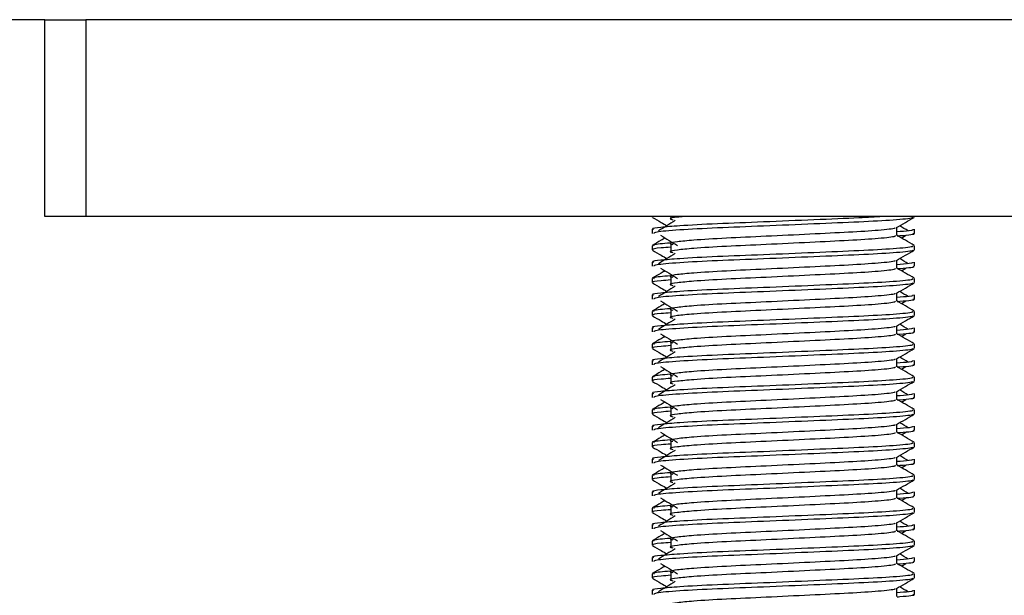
# Model space of a CAD drawing. Header units: millimetres. Extents: x 0 to 420, y 0 to 297.
# Tile 52 of 64: x 327.43 to 336.01, y 159.34 to 164.35. Entities that reach past the tile are written whole.
import ezdxf

# ---------------------------------------------------------------- set-up
doc = ezdxf.new("R2010")
doc.units = ezdxf.units.MM
doc.layers.add('QUOTE', color=174, linetype='Continuous')
doc.styles.add('SLDTEXTSTYLE3', font='TXT', dxfattribs={"width": 0.75})
doc.dimstyles.new('SLDDIMSTYLE0', dxfattribs={"dimtxt": 3, "dimasz": 3, "dimexe": 0, "dimexo": 0.0625, "dimgap": 0.75, "dimtad": 1, "dimlfac": 6.991979, "dimrnd": 1e-09, "dimzin": 12, "dimdsep": 46, "dimtxsty": 'SLDTEXTSTYLE3', "dimsah": 1, "dimcen": 0.09, "dimadec": 0, "dimazin": 3, "dimtfac": 1, "dimtdec": 3, "dimtofl": 0, "dimtmove": 0, "dimatfit": 3, "dimfxl": 0, "dimfrac": 2, "dimtolj": 1, "dimtzin": 12, "dimarcsym": 0})

# ---------------------------------------------------------------- blocks, each defined once
blk = doc.blocks.new('_D_2')
at = {"layer": 'QUOTE'}
for p, q in [((326.7882, 277.497), (361.9158, 277.497)), ((359.9158, 147.4766), (359.9158, 277.497)), ((344.6031, 147.4766), (361.9158, 147.4766))]:
    blk.add_line(p, q, dxfattribs=at)
for points in [[(359.9158, 277.497), (359.4158, 274.497), (360.4158, 274.497)], [(359.9158, 147.4766), (360.4158, 150.4766), (359.4158, 150.4766)]]:
    blk.add_solid(points, dxfattribs=at)
at = {"layer": 'QUOTE', "insert": (356.0486, 207.4993), "char_height": 3, "attachment_point": 1, "rotation": 90, "style": 'SLDTEXTSTYLE3'}
blk.add_mtext('909,1', dxfattribs=at)

msp = doc.modelspace()

# ---------------------------------------------------------------- linework, layer by layer
at = {"color": 7, "linetype": 'Continuous', "lineweight": 25}
for p, q in [((327.6486, 164.3531), (290.4631, 164.3531)), ((327.6486, 162.6368), (327.6486, 164.3531)), ((327.6486, 164.3531), (328.0061, 164.3531)), ((328.0061, 164.3531), (328.0061, 162.6368)), ((340.1629, 164.3531), (328.0061, 164.3531)), ((328.0061, 162.6368), (327.6486, 162.6368)), ((340.1629, 162.6368), (328.0061, 162.6368)), ((332.9404, 162.6368), (332.9404, 162.633)), ((333.105, 162.6368), (333.105, 162.609)), ((335.2287, 162.633), (335.2287, 162.6368)), ((332.9404, 162.5257), (332.9404, 162.49)), ((335.0739, 162.4723), (335.0739, 162.5421)), ((335.1151, 162.4499), (335.1534, 162.4734)), ((335.2287, 162.49), (335.2287, 162.5257)), ((332.9404, 162.3826), (332.9404, 162.3469)), ((333.105, 162.3944), (333.105, 162.3229)), ((335.2287, 162.3469), (335.2287, 162.3826)), ((332.9404, 162.2396), (332.9404, 162.204)), ((335.0739, 162.1863), (335.0739, 162.256)), ((335.2287, 162.204), (335.2287, 162.2396)), ((335.1151, 162.1639), (335.1534, 162.1873)), ((332.9404, 162.0966), (332.9404, 162.0609)), ((333.105, 162.1084), (333.105, 162.0369)), ((335.2287, 162.0609), (335.2287, 162.0966)), ((332.9404, 161.9536), (332.9404, 161.9179)), ((335.0739, 161.9002), (335.0739, 161.97)), ((335.2287, 161.9179), (335.2287, 161.9536)), ((335.1151, 161.8778), (335.1534, 161.9013)), ((332.9404, 161.8105), (332.9404, 161.7749)), ((333.105, 161.8224), (333.105, 161.7508)), ((335.2287, 161.7749), (335.2287, 161.8105)), ((332.9404, 161.6675), (332.9404, 161.6319)), ((335.0739, 161.6142), (335.0739, 161.6839)), ((335.1151, 161.5918), (335.1534, 161.6152)), ((335.2287, 161.6319), (335.2287, 161.6675)), ((332.9404, 161.5245), (332.9404, 161.4888)), ((333.105, 161.5363), (333.105, 161.4648)), ((335.2287, 161.4888), (335.2287, 161.5245)), ((332.9404, 161.3815), (332.9404, 161.3458)), ((335.0739, 161.3281), (335.0739, 161.3979)), ((335.2287, 161.3458), (335.2287, 161.3815)), ((335.1151, 161.3058), (335.1534, 161.3292)), ((332.9404, 161.2384), (332.9404, 161.2028)), ((333.105, 161.2503), (333.105, 161.1788)), ((335.2287, 161.2028), (335.2287, 161.2384)), ((332.9404, 161.0955), (332.9404, 161.0598)), ((335.0739, 161.0421), (335.0739, 161.1118)), ((335.2287, 161.0598), (335.2287, 161.0955)), ((335.1151, 161.0197), (335.1534, 161.0432)), ((332.9404, 160.9524), (332.9404, 160.9167)), ((333.105, 160.9642), (333.105, 160.8927)), ((335.2287, 160.9167), (335.2287, 160.9524)), ((332.9404, 160.8094), (332.9404, 160.7738)), ((335.0739, 160.7561), (335.0739, 160.8258)), ((335.1151, 160.7337), (335.1534, 160.7571)), ((335.2287, 160.7738), (335.2287, 160.8094)), ((332.9404, 160.6664), (332.9404, 160.6307)), ((333.105, 160.6782), (333.105, 160.6067)), ((335.2287, 160.6307), (335.2287, 160.6664)), ((332.9404, 160.5234), (332.9404, 160.4877)), ((335.0739, 160.47), (335.0739, 160.5398)), ((335.2287, 160.4877), (335.2287, 160.5234)), ((335.1151, 160.4476), (335.1534, 160.4711)), ((332.9404, 160.3803), (332.9404, 160.3446)), ((333.105, 160.3921), (333.105, 160.3206)), ((335.2287, 160.3446), (335.2287, 160.3803)), ((332.9404, 160.2373), (332.9404, 160.2017)), ((335.0739, 160.184), (335.0739, 160.2537)), ((335.2287, 160.2017), (335.2287, 160.2373)), ((335.1151, 160.1616), (335.1534, 160.185)), ((332.9404, 160.0943), (332.9404, 160.0586)), ((333.105, 160.1061), (333.105, 160.0346)), ((335.2287, 160.0586), (335.2287, 160.0943)), ((332.9404, 159.9513), (332.9404, 159.9156)), ((335.0739, 159.8979), (335.0739, 159.9677)), ((335.1151, 159.8755), (335.1534, 159.899)), ((335.2287, 159.9156), (335.2287, 159.9513)), ((332.9404, 159.8082), (332.9404, 159.7726)), ((333.105, 159.8201), (333.105, 159.7485)), ((335.2287, 159.7726), (335.2287, 159.8082)), ((332.9404, 159.6652), (332.9404, 159.6296)), ((335.0739, 159.6119), (335.0739, 159.6816)), ((335.2287, 159.6296), (335.2287, 159.6652)), ((335.1151, 159.5895), (335.1534, 159.6129)), ((332.9404, 159.5222), (332.9404, 159.4865)), ((333.105, 159.534), (333.105, 159.4625)), ((335.2287, 159.4865), (335.2287, 159.5222)), ((332.9404, 159.3792), (332.9404, 159.3436)), ((335.0739, 159.3259), (335.0739, 159.3956)), ((335.2287, 159.3436), (335.2287, 159.3792))]:
    msp.add_line(p, q, dxfattribs=at)
for points, knots in [([(334.9513, 162.6368), (334.8862, 162.6328), (334.7277, 162.6232), (334.352, 162.6084), (333.9132, 162.5895), (333.4947, 162.5737), (333.1844, 162.5574), (333.0104, 162.5419), (332.931, 162.5325), (332.9502, 162.527), (332.9547, 162.5257)], [0, 0, 0, 0, 0.107555, 0.261631, 0.420083, 0.572451, 0.728645, 0.848713, 0.964716, 1, 1, 1, 1]), ([(333.2177, 162.6368), (333.1981, 162.635), (333.13, 162.6286), (333.0831, 162.6199), (333.1098, 162.6122), (333.1217, 162.6087)], [0, 0, 0, 0, 0.182373, 0.635978, 1, 1, 1, 1]), ([(332.9431, 162.6301), (332.969, 162.6151), (333.0112, 162.5907), (333.0533, 162.5663), (333.0697, 162.5568)], [0, 0, 0, 0, 0.61317, 1, 1, 1, 1]), ([(335.215, 162.6299), (335.2141, 162.6281), (335.2105, 162.6207), (335.0627, 162.6059), (334.7603, 162.5892), (334.3544, 162.5726), (333.913, 162.5537), (333.4933, 162.5379), (333.1631, 162.5202), (332.964, 162.5033), (332.9578, 162.4939), (332.9552, 162.49)], [0, 0, 0, 0, 0.039912, 0.166158, 0.289058, 0.411836, 0.5381, 0.659517, 0.783982, 0.909693, 1, 1, 1, 1]), ([(333.142, 162.6012), (333.1176, 162.5862), (333.0689, 162.5564), (333.0202, 162.5265), (332.9959, 162.5116)], [0, 0, 0, 0, 0.49999, 1, 1, 1, 1]), ([(335.0708, 162.5403), (335.0966, 162.5552), (335.1484, 162.5852), (335.2001, 162.6151), (335.226, 162.6301)], [0, 0, 0, 0, 0.499936, 1, 1, 1, 1]), ([(335.1732, 162.5116), (335.1488, 162.5265), (335.1243, 162.5416), (335.0997, 162.5567), (335.0994, 162.5568)], [0, 0, 0, 0, 0.9898318, 1, 1, 1, 1]), ([(333.0157, 162.4734), (333.04, 162.4584), (333.0888, 162.4286), (333.1375, 162.3987), (333.1618, 162.3838)], [0, 0, 0, 0, 0.500011, 1, 1, 1, 1]), ([(335.0563, 162.54), (335.0575, 162.5384), (335.0628, 162.5312), (334.9281, 162.5165), (334.6694, 162.4999), (334.3178, 162.4832), (333.936, 162.4643), (333.5744, 162.4485), (333.3071, 162.4323), (333.1531, 162.4167), (333.0812, 162.4053), (333.1093, 162.3976), (333.1218, 162.3942)], [0, 0, 0, 0, 0.035107, 0.156135, 0.273953, 0.391653, 0.512699, 0.629093, 0.748412, 0.840135, 0.92875, 1, 1, 1, 1]), ([(335.0568, 162.4721), (335.0599, 162.4693), (335.0693, 162.461), (334.93, 162.445), (334.6689, 162.4283), (334.3179, 162.4117), (333.9359, 162.3928), (333.5744, 162.377), (333.3071, 162.3608), (333.1531, 162.3452), (333.0812, 162.3338), (333.1092, 162.3261), (333.1217, 162.3227)], [0, 0, 0, 0, 0.059132, 0.177163, 0.292064, 0.406849, 0.524898, 0.638409, 0.754774, 0.844226, 0.930647, 1, 1, 1, 1]), ([(335.2144, 162.5257), (335.215, 162.5214), (335.2161, 162.5142), (335.1152, 162.5063), (335.0739, 162.5031)], [0, 0, 0, 0, 0.590683, 1, 1, 1, 1]), ([(335.2265, 162.3855), (335.2007, 162.4004), (335.1498, 162.4299), (335.0989, 162.4593), (335.0739, 162.4738)], [0, 0, 0, 0, 0.508368, 1, 1, 1, 1]), ([(335.2139, 162.49), (335.218, 162.4887), (335.2394, 162.4818), (335.1843, 162.4733), (335.0845, 162.4669), (335.0769, 162.4664)], [0, 0, 0, 0, 0.18373, 0.938556, 1, 1, 1, 1]), ([(335.2089, 162.3826), (335.2124, 162.3799), (335.2232, 162.3716), (335.0623, 162.3556), (334.7604, 162.339), (334.3545, 162.3223), (333.9126, 162.3034), (333.4949, 162.2876), (333.1844, 162.2714), (333.0105, 162.2558), (332.931, 162.2465), (332.9502, 162.2409), (332.9547, 162.2396)], [0, 0, 0, 0, 0.061077, 0.184512, 0.304677, 0.424721, 0.548174, 0.666888, 0.788581, 0.882129, 0.97251, 1, 1, 1, 1]), ([(333.0539, 162.4499), (333.0427, 162.4434), (333.0055, 162.4219), (332.9684, 162.4004), (332.9425, 162.3855)], [0, 0, 0, 0, 0.303338, 1, 1, 1, 1]), ([(333.0987, 162.406), (333.0368, 162.4008), (332.9416, 162.3927), (332.9554, 162.3852), (332.9602, 162.3826)], [0, 0, 0, 0, 0.651043, 1, 1, 1, 1]), ([(332.9431, 162.3441), (332.969, 162.3291), (333.0112, 162.3047), (333.0533, 162.2802), (333.0697, 162.2708)], [0, 0, 0, 0, 0.61317, 1, 1, 1, 1]), ([(333.105, 162.3701), (333.0746, 162.3678), (332.9811, 162.361), (332.9365, 162.3537), (332.9474, 162.3482), (332.9499, 162.3469)], [0, 0, 0, 0, 0.270543, 0.831179, 1, 1, 1, 1]), ([(335.215, 162.3439), (335.2141, 162.3421), (335.2105, 162.3347), (335.0627, 162.3199), (334.7603, 162.3032), (334.3544, 162.2866), (333.913, 162.2677), (333.4933, 162.2519), (333.1631, 162.2342), (332.964, 162.2173), (332.9578, 162.2079), (332.9552, 162.204)], [0, 0, 0, 0, 0.039912, 0.166158, 0.289058, 0.411836, 0.5381, 0.659517, 0.783982, 0.909693, 1, 1, 1, 1]), ([(333.142, 162.3151), (333.1176, 162.3002), (333.0689, 162.2703), (333.0202, 162.2405), (332.9959, 162.2255)], [0, 0, 0, 0, 0.49999, 1, 1, 1, 1]), ([(335.0708, 162.2542), (335.0966, 162.2692), (335.1484, 162.2991), (335.2001, 162.3291), (335.226, 162.3441)], [0, 0, 0, 0, 0.499936, 1, 1, 1, 1]), ([(335.0563, 162.254), (335.0575, 162.2524), (335.0628, 162.2452), (334.9281, 162.2305), (334.6694, 162.2138), (334.3178, 162.1972), (333.936, 162.1783), (333.5744, 162.1625), (333.3071, 162.1462), (333.1531, 162.1307), (333.0812, 162.1193), (333.1093, 162.1116), (333.1218, 162.1081)], [0, 0, 0, 0, 0.035107, 0.156135, 0.273953, 0.391653, 0.512699, 0.629093, 0.748412, 0.840135, 0.92875, 1, 1, 1, 1]), ([(335.2144, 162.2396), (335.215, 162.2354), (335.2161, 162.2281), (335.1152, 162.2203), (335.0739, 162.2171)], [0, 0, 0, 0, 0.590683, 1, 1, 1, 1]), ([(335.1732, 162.2255), (335.1488, 162.2405), (335.1243, 162.2556), (335.0997, 162.2706), (335.0994, 162.2708)], [0, 0, 0, 0, 0.989832, 1, 1, 1, 1]), ([(333.0539, 162.1639), (333.0427, 162.1574), (333.0055, 162.1359), (332.9684, 162.1144), (332.9425, 162.0994)], [0, 0, 0, 0, 0.303338, 1, 1, 1, 1]), ([(333.0157, 162.1873), (333.04, 162.1724), (333.0888, 162.1425), (333.1375, 162.1127), (333.1618, 162.0977)], [0, 0, 0, 0, 0.500011, 1, 1, 1, 1]), ([(335.0568, 162.1861), (335.0599, 162.1833), (335.0693, 162.175), (334.93, 162.159), (334.6689, 162.1423), (334.3179, 162.1257), (333.9359, 162.1068), (333.5744, 162.091), (333.3071, 162.0747), (333.1531, 162.0592), (333.0812, 162.0478), (333.1092, 162.0401), (333.1217, 162.0366)], [0, 0, 0, 0, 0.059132, 0.177163, 0.292064, 0.406849, 0.524898, 0.638409, 0.754774, 0.844226, 0.930647, 1, 1, 1, 1]), ([(335.2265, 162.0994), (335.2007, 162.1144), (335.1498, 162.1438), (335.0989, 162.1733), (335.0739, 162.1878)], [0, 0, 0, 0, 0.508368, 1, 1, 1, 1]), ([(335.2139, 162.204), (335.218, 162.2026), (335.2394, 162.1958), (335.1843, 162.1873), (335.0845, 162.1809), (335.0769, 162.1804)], [0, 0, 0, 0, 0.18373, 0.938556, 1, 1, 1, 1]), ([(335.2089, 162.0966), (335.2124, 162.0938), (335.2232, 162.0855), (335.0623, 162.0696), (334.7604, 162.0529), (334.3545, 162.0363), (333.9126, 162.0174), (333.4949, 162.0016), (333.1844, 161.9853), (333.0105, 161.9698), (332.931, 161.9604), (332.9502, 161.9549), (332.9547, 161.9536)], [0, 0, 0, 0, 0.061077, 0.184512, 0.304677, 0.424721, 0.548174, 0.666888, 0.788581, 0.882129, 0.97251, 1, 1, 1, 1]), ([(332.9431, 162.058), (332.969, 162.043), (333.0112, 162.0186), (333.0533, 161.9942), (333.0697, 161.9848)], [0, 0, 0, 0, 0.61317, 1, 1, 1, 1]), ([(333.105, 162.084), (333.0746, 162.0818), (332.9811, 162.0749), (332.9365, 162.0677), (332.9474, 162.0622), (332.9499, 162.0609)], [0, 0, 0, 0, 0.270543, 0.831179, 1, 1, 1, 1]), ([(333.0987, 162.12), (333.0368, 162.1147), (332.9416, 162.1066), (332.9554, 162.0992), (332.9602, 162.0966)], [0, 0, 0, 0, 0.651043, 1, 1, 1, 1]), ([(335.215, 162.0578), (335.2141, 162.0561), (335.2105, 162.0487), (335.0627, 162.0338), (334.7603, 162.0172), (334.3544, 162.0005), (333.913, 161.9816), (333.4933, 161.9658), (333.1631, 161.9481), (332.964, 161.9312), (332.9578, 161.9219), (332.9552, 161.9179)], [0, 0, 0, 0, 0.039912, 0.166158, 0.289058, 0.411836, 0.5381, 0.659517, 0.783982, 0.909693, 1, 1, 1, 1]), ([(335.0708, 161.9682), (335.0966, 161.9832), (335.1484, 162.0131), (335.2001, 162.043), (335.226, 162.058)], [0, 0, 0, 0, 0.499936, 1, 1, 1, 1]), ([(333.142, 162.0291), (333.1176, 162.0142), (333.0689, 161.9843), (333.0202, 161.9544), (332.9959, 161.9395)], [0, 0, 0, 0, 0.49999, 1, 1, 1, 1]), ([(335.0563, 161.968), (335.0575, 161.9663), (335.0628, 161.9592), (334.9281, 161.9444), (334.6694, 161.9278), (334.3178, 161.9111), (333.936, 161.8922), (333.5744, 161.8764), (333.3071, 161.8602), (333.1531, 161.8447), (333.0812, 161.8332), (333.1093, 161.8255), (333.1218, 161.8221)], [0, 0, 0, 0, 0.035107, 0.156135, 0.273953, 0.391653, 0.512699, 0.629093, 0.748412, 0.840135, 0.92875, 1, 1, 1, 1]), ([(335.2144, 161.9536), (335.215, 161.9493), (335.2161, 161.9421), (335.1152, 161.9342), (335.0739, 161.931)], [0, 0, 0, 0, 0.590683, 1, 1, 1, 1]), ([(335.1732, 161.9395), (335.1488, 161.9544), (335.1243, 161.9695), (335.0997, 161.9846), (335.0994, 161.9848)], [0, 0, 0, 0, 0.989832, 1, 1, 1, 1]), ([(333.0539, 161.8778), (333.0427, 161.8713), (333.0055, 161.8498), (332.9684, 161.8283), (332.9425, 161.8134)], [0, 0, 0, 0, 0.303338, 1, 1, 1, 1]), ([(333.0157, 161.9013), (333.04, 161.8864), (333.0888, 161.8565), (333.1375, 161.8266), (333.1618, 161.8117)], [0, 0, 0, 0, 0.5000113, 1, 1, 1, 1]), ([(335.0568, 161.9), (335.0599, 161.8972), (335.0693, 161.8889), (334.93, 161.873), (334.6689, 161.8563), (334.3179, 161.8396), (333.9359, 161.8207), (333.5744, 161.8049), (333.3071, 161.7887), (333.1531, 161.7731), (333.0812, 161.7617), (333.1092, 161.754), (333.1217, 161.7506)], [0, 0, 0, 0, 0.059132, 0.177163, 0.292064, 0.406849, 0.524898, 0.638409, 0.754774, 0.844226, 0.930647, 1, 1, 1, 1]), ([(335.2265, 161.8134), (335.2007, 161.8283), (335.1498, 161.8578), (335.0989, 161.8872), (335.0739, 161.9017)], [0, 0, 0, 0, 0.508368, 1, 1, 1, 1]), ([(335.2139, 161.9179), (335.218, 161.9166), (335.2394, 161.9097), (335.1843, 161.9012), (335.0845, 161.8948), (335.0769, 161.8943)], [0, 0, 0, 0, 0.18373, 0.938556, 1, 1, 1, 1]), ([(335.2089, 161.8105), (335.2124, 161.8078), (335.2232, 161.7995), (335.0623, 161.7836), (334.7604, 161.7669), (334.3545, 161.7502), (333.9126, 161.7313), (333.4949, 161.7155), (333.1844, 161.6993), (333.0105, 161.6837), (332.931, 161.6744), (332.9502, 161.6688), (332.9547, 161.6675)], [0, 0, 0, 0, 0.061077, 0.184512, 0.304677, 0.424721, 0.548174, 0.666888, 0.788581, 0.882129, 0.97251, 1, 1, 1, 1]), ([(333.105, 161.798), (333.0746, 161.7957), (332.9811, 161.7889), (332.9365, 161.7816), (332.9474, 161.7761), (332.9499, 161.7749)], [0, 0, 0, 0, 0.270543, 0.831179, 1, 1, 1, 1]), ([(333.0987, 161.834), (333.0368, 161.8287), (332.9416, 161.8206), (332.9554, 161.8131), (332.9602, 161.8105)], [0, 0, 0, 0, 0.651043, 1, 1, 1, 1]), ([(332.9431, 161.772), (332.969, 161.757), (333.0112, 161.7326), (333.0533, 161.7082), (333.0697, 161.6987)], [0, 0, 0, 0, 0.61317, 1, 1, 1, 1]), ([(335.215, 161.7718), (335.2141, 161.77), (335.2105, 161.7626), (335.0627, 161.7478), (334.7603, 161.7311), (334.3544, 161.7145), (333.913, 161.6956), (333.4933, 161.6798), (333.1631, 161.6621), (332.964, 161.6452), (332.9578, 161.6358), (332.9552, 161.6319)], [0, 0, 0, 0, 0.039912, 0.166158, 0.289058, 0.411836, 0.5381, 0.659517, 0.783982, 0.909693, 1, 1, 1, 1]), ([(333.142, 161.743), (333.1176, 161.7281), (333.0689, 161.6983), (333.0202, 161.6684), (332.9959, 161.6535)], [0, 0, 0, 0, 0.49999, 1, 1, 1, 1]), ([(335.0708, 161.6821), (335.0966, 161.6971), (335.1484, 161.7271), (335.2001, 161.757), (335.226, 161.772)], [0, 0, 0, 0, 0.499936, 1, 1, 1, 1]), ([(335.1732, 161.6535), (335.1488, 161.6684), (335.1243, 161.6835), (335.0997, 161.6986), (335.0994, 161.6987)], [0, 0, 0, 0, 0.989832, 1, 1, 1, 1]), ([(333.0157, 161.6152), (333.04, 161.6003), (333.0888, 161.5705), (333.1375, 161.5406), (333.1618, 161.5257)], [0, 0, 0, 0, 0.500011, 1, 1, 1, 1]), ([(335.0563, 161.6819), (335.0575, 161.6803), (335.0628, 161.6731), (334.9281, 161.6584), (334.6694, 161.6417), (334.3178, 161.6251), (333.936, 161.6062), (333.5744, 161.5904), (333.3071, 161.5741), (333.1531, 161.5586), (333.0812, 161.5472), (333.1093, 161.5395), (333.1218, 161.536)], [0, 0, 0, 0, 0.035107, 0.156135, 0.273953, 0.391653, 0.512699, 0.629093, 0.748412, 0.840135, 0.92875, 1, 1, 1, 1]), ([(335.0568, 161.614), (335.0599, 161.6112), (335.0693, 161.6029), (334.93, 161.5869), (334.6689, 161.5702), (334.3179, 161.5536), (333.9359, 161.5347), (333.5744, 161.5189), (333.3071, 161.5026), (333.1531, 161.4871), (333.0812, 161.4757), (333.1092, 161.468), (333.1217, 161.4646)], [0, 0, 0, 0, 0.059132, 0.177163, 0.292064, 0.406849, 0.524898, 0.638409, 0.754774, 0.844226, 0.930647, 1, 1, 1, 1]), ([(335.2144, 161.6675), (335.215, 161.6633), (335.2161, 161.656), (335.1152, 161.6482), (335.0739, 161.645)], [0, 0, 0, 0, 0.590683, 1, 1, 1, 1]), ([(335.2265, 161.5273), (335.2007, 161.5423), (335.1498, 161.5717), (335.0989, 161.6012), (335.0739, 161.6157)], [0, 0, 0, 0, 0.508368, 1, 1, 1, 1]), ([(335.2139, 161.6319), (335.218, 161.6305), (335.2394, 161.6237), (335.1843, 161.6152), (335.0845, 161.6088), (335.0769, 161.6083)], [0, 0, 0, 0, 0.18373, 0.938556, 1, 1, 1, 1]), ([(335.2089, 161.5245), (335.2124, 161.5217), (335.2232, 161.5135), (335.0623, 161.4975), (334.7604, 161.4808), (334.3545, 161.4642), (333.9126, 161.4453), (333.4949, 161.4295), (333.1844, 161.4132), (333.0105, 161.3977), (332.931, 161.3883), (332.9502, 161.3828), (332.9547, 161.3815)], [0, 0, 0, 0, 0.0610772, 0.1845123, 0.3046768, 0.4247211, 0.5481742, 0.6668878, 0.7885815, 0.8821287, 0.9725098, 1, 1, 1, 1]), ([(333.0539, 161.5918), (333.0427, 161.5853), (333.0055, 161.5638), (332.9684, 161.5423), (332.9425, 161.5273)], [0, 0, 0, 0, 0.303338, 1, 1, 1, 1]), ([(333.0987, 161.5479), (333.0368, 161.5426), (332.9416, 161.5346), (332.9554, 161.5271), (332.9602, 161.5245)], [0, 0, 0, 0, 0.651043, 1, 1, 1, 1]), ([(332.9431, 161.4859), (332.969, 161.471), (333.0112, 161.4465), (333.0533, 161.4221), (333.0697, 161.4127)], [0, 0, 0, 0, 0.61317, 1, 1, 1, 1]), ([(333.105, 161.5119), (333.0746, 161.5097), (332.9811, 161.5029), (332.9365, 161.4956), (332.9474, 161.4901), (332.9499, 161.4888)], [0, 0, 0, 0, 0.270543, 0.831179, 1, 1, 1, 1]), ([(335.215, 161.4857), (335.2141, 161.484), (335.2105, 161.4766), (335.0627, 161.4618), (334.7603, 161.4451), (334.3544, 161.4284), (333.913, 161.4095), (333.4933, 161.3937), (333.1631, 161.376), (332.964, 161.3592), (332.9578, 161.3498), (332.9552, 161.3458)], [0, 0, 0, 0, 0.039912, 0.166158, 0.289058, 0.411836, 0.5381, 0.659517, 0.783982, 0.909693, 1, 1, 1, 1]), ([(333.142, 161.457), (333.1176, 161.4421), (333.0689, 161.4122), (333.0202, 161.3824), (332.9959, 161.3674)], [0, 0, 0, 0, 0.49999, 1, 1, 1, 1]), ([(335.0708, 161.3961), (335.0966, 161.4111), (335.1484, 161.441), (335.2001, 161.471), (335.226, 161.4859)], [0, 0, 0, 0, 0.4999356, 1, 1, 1, 1]), ([(335.0563, 161.3959), (335.0575, 161.3943), (335.0628, 161.3871), (334.9281, 161.3723), (334.6694, 161.3557), (334.3178, 161.339), (333.936, 161.3202), (333.5744, 161.3043), (333.3071, 161.2881), (333.1531, 161.2726), (333.0812, 161.2611), (333.1093, 161.2534), (333.1218, 161.25)], [0, 0, 0, 0, 0.035107, 0.156135, 0.273953, 0.391653, 0.512699, 0.629093, 0.748412, 0.840135, 0.92875, 1, 1, 1, 1]), ([(335.2144, 161.3815), (335.215, 161.3772), (335.2161, 161.37), (335.1152, 161.3621), (335.0739, 161.3589)], [0, 0, 0, 0, 0.590683, 1, 1, 1, 1]), ([(335.1732, 161.3674), (335.1488, 161.3824), (335.1243, 161.3974), (335.0997, 161.4125), (335.0994, 161.4127)], [0, 0, 0, 0, 0.989832, 1, 1, 1, 1]), ([(333.0539, 161.3058), (333.0427, 161.2992), (333.0055, 161.2777), (332.9684, 161.2563), (332.9425, 161.2413)], [0, 0, 0, 0, 0.303338, 1, 1, 1, 1]), ([(333.0157, 161.3292), (333.04, 161.3143), (333.0888, 161.2844), (333.1375, 161.2545), (333.1618, 161.2396)], [0, 0, 0, 0, 0.500011, 1, 1, 1, 1]), ([(335.0568, 161.3279), (335.0599, 161.3252), (335.0693, 161.3168), (334.93, 161.3009), (334.6689, 161.2842), (334.3179, 161.2675), (333.9359, 161.2486), (333.5744, 161.2328), (333.3071, 161.2166), (333.1531, 161.2011), (333.0812, 161.1896), (333.1092, 161.1819), (333.1217, 161.1785)], [0, 0, 0, 0, 0.059132, 0.177163, 0.292064, 0.406849, 0.524898, 0.638409, 0.754774, 0.844226, 0.930647, 1, 1, 1, 1]), ([(335.2265, 161.2413), (335.2007, 161.2563), (335.1498, 161.2857), (335.0989, 161.3152), (335.0739, 161.3296)], [0, 0, 0, 0, 0.508368, 1, 1, 1, 1]), ([(335.2139, 161.3458), (335.218, 161.3445), (335.2394, 161.3377), (335.1843, 161.3291), (335.0845, 161.3227), (335.0769, 161.3222)], [0, 0, 0, 0, 0.18373, 0.938556, 1, 1, 1, 1]), ([(335.2089, 161.2384), (335.2124, 161.2357), (335.2232, 161.2274), (335.0623, 161.2115), (334.7604, 161.1948), (334.3545, 161.1781), (333.9126, 161.1593), (333.4949, 161.1434), (333.1844, 161.1272), (333.0105, 161.1117), (332.931, 161.1023), (332.9502, 161.0968), (332.9547, 161.0955)], [0, 0, 0, 0, 0.061077, 0.184512, 0.304677, 0.424721, 0.548174, 0.666888, 0.788581, 0.882129, 0.97251, 1, 1, 1, 1]), ([(332.9431, 161.1999), (332.969, 161.1849), (333.0112, 161.1605), (333.0533, 161.1361), (333.0697, 161.1266)], [0, 0, 0, 0, 0.61317, 1, 1, 1, 1]), ([(333.105, 161.2259), (333.0746, 161.2237), (332.9811, 161.2168), (332.9365, 161.2096), (332.9474, 161.204), (332.9499, 161.2028)], [0, 0, 0, 0, 0.270543, 0.831179, 1, 1, 1, 1]), ([(333.0987, 161.2619), (333.0368, 161.2566), (332.9416, 161.2485), (332.9554, 161.241), (332.9602, 161.2384)], [0, 0, 0, 0, 0.651043, 1, 1, 1, 1]), ([(335.215, 161.1997), (335.2141, 161.1979), (335.2105, 161.1905), (335.0627, 161.1757), (334.7603, 161.159), (334.3544, 161.1424), (333.913, 161.1235), (333.4933, 161.1077), (333.1631, 161.09), (332.964, 161.0731), (332.9578, 161.0637), (332.9552, 161.0598)], [0, 0, 0, 0, 0.039912, 0.166158, 0.289058, 0.411836, 0.5381, 0.659517, 0.783982, 0.909693, 1, 1, 1, 1]), ([(335.0708, 161.1101), (335.0966, 161.125), (335.1484, 161.155), (335.2001, 161.1849), (335.226, 161.1999)], [0, 0, 0, 0, 0.499936, 1, 1, 1, 1]), ([(333.142, 161.171), (333.1176, 161.156), (333.0689, 161.1262), (333.0202, 161.0963), (332.9959, 161.0814)], [0, 0, 0, 0, 0.49999, 1, 1, 1, 1]), ([(335.0563, 161.1098), (335.0575, 161.1082), (335.0628, 161.101), (334.9281, 161.0863), (334.6694, 161.0697), (334.3178, 161.053), (333.936, 161.0341), (333.5744, 161.0183), (333.3071, 161.0021), (333.1531, 160.9865), (333.0812, 160.9751), (333.1093, 160.9674), (333.1218, 160.964)], [0, 0, 0, 0, 0.035107, 0.156135, 0.273953, 0.391653, 0.512699, 0.629093, 0.748412, 0.840135, 0.92875, 1, 1, 1, 1]), ([(335.2144, 161.0955), (335.215, 161.0912), (335.2161, 161.084), (335.1152, 161.0761), (335.0739, 161.0729)], [0, 0, 0, 0, 0.590683, 1, 1, 1, 1]), ([(335.1732, 161.0814), (335.1488, 161.0963), (335.1243, 161.1114), (335.0997, 161.1265), (335.0994, 161.1266)], [0, 0, 0, 0, 0.989832, 1, 1, 1, 1]), ([(333.0539, 161.0197), (333.0427, 161.0132), (333.0055, 160.9917), (332.9684, 160.9702), (332.9425, 160.9552)], [0, 0, 0, 0, 0.3033381, 1, 1, 1, 1]), ([(333.0157, 161.0432), (333.04, 161.0282), (333.0888, 160.9984), (333.1375, 160.9685), (333.1618, 160.9536)], [0, 0, 0, 0, 0.500011, 1, 1, 1, 1]), ([(335.0568, 161.0419), (335.0599, 161.0391), (335.0693, 161.0308), (334.93, 161.0148), (334.6689, 160.9981), (334.3179, 160.9815), (333.9359, 160.9626), (333.5744, 160.9468), (333.3071, 160.9305), (333.1531, 160.915), (333.0812, 160.9036), (333.1092, 160.8959), (333.1217, 160.8925)], [0, 0, 0, 0, 0.059132, 0.177163, 0.292064, 0.406849, 0.524898, 0.638409, 0.754774, 0.844226, 0.930647, 1, 1, 1, 1]), ([(335.2265, 160.9552), (335.2007, 160.9702), (335.1498, 160.9997), (335.0989, 161.0291), (335.0739, 161.0436)], [0, 0, 0, 0, 0.508368, 1, 1, 1, 1]), ([(335.2139, 161.0598), (335.218, 161.0585), (335.2394, 161.0516), (335.1843, 161.0431), (335.0845, 161.0367), (335.0769, 161.0362)], [0, 0, 0, 0, 0.18373, 0.938556, 1, 1, 1, 1]), ([(335.2089, 160.9524), (335.2124, 160.9497), (335.2232, 160.9414), (335.0623, 160.9254), (334.7604, 160.9087), (334.3545, 160.8921), (333.9126, 160.8732), (333.4949, 160.8574), (333.1844, 160.8412), (333.0105, 160.8256), (332.931, 160.8163), (332.9502, 160.8107), (332.9547, 160.8094)], [0, 0, 0, 0, 0.061077, 0.184512, 0.304677, 0.424721, 0.548174, 0.666888, 0.788581, 0.882129, 0.97251, 1, 1, 1, 1]), ([(333.105, 160.9398), (333.0746, 160.9376), (332.9811, 160.9308), (332.9365, 160.9235), (332.9474, 160.918), (332.9499, 160.9167)], [0, 0, 0, 0, 0.270543, 0.831179, 1, 1, 1, 1]), ([(333.0987, 160.9758), (333.0368, 160.9706), (332.9416, 160.9625), (332.9554, 160.955), (332.9602, 160.9524)], [0, 0, 0, 0, 0.651043, 1, 1, 1, 1]), ([(332.9431, 160.9139), (332.969, 160.8989), (333.0112, 160.8745), (333.0533, 160.85), (333.0697, 160.8406)], [0, 0, 0, 0, 0.61317, 1, 1, 1, 1]), ([(335.215, 160.9137), (335.2141, 160.9119), (335.2105, 160.9045), (335.0627, 160.8897), (334.7603, 160.873), (334.3544, 160.8563), (333.913, 160.8375), (333.4933, 160.8217), (333.1631, 160.8039), (332.964, 160.7871), (332.9578, 160.7777), (332.9552, 160.7738)], [0, 0, 0, 0, 0.039912, 0.166158, 0.289058, 0.411836, 0.5381, 0.659517, 0.783982, 0.909693, 1, 1, 1, 1]), ([(333.142, 160.8849), (333.1176, 160.87), (333.0689, 160.8401), (333.0202, 160.8103), (332.9959, 160.7953)], [0, 0, 0, 0, 0.49999, 1, 1, 1, 1]), ([(335.0708, 160.824), (335.0966, 160.839), (335.1484, 160.8689), (335.2001, 160.8989), (335.226, 160.9139)], [0, 0, 0, 0, 0.499936, 1, 1, 1, 1]), ([(335.1732, 160.7953), (335.1488, 160.8103), (335.1243, 160.8253), (335.0997, 160.8404), (335.0994, 160.8406)], [0, 0, 0, 0, 0.989832, 1, 1, 1, 1]), ([(333.0157, 160.7571), (333.04, 160.7422), (333.0888, 160.7123), (333.1375, 160.6825), (333.1618, 160.6675)], [0, 0, 0, 0, 0.5000113, 1, 1, 1, 1]), ([(335.0563, 160.8238), (335.0575, 160.8222), (335.0628, 160.815), (334.9281, 160.8003), (334.6694, 160.7836), (334.3178, 160.767), (333.936, 160.7481), (333.5744, 160.7323), (333.3071, 160.716), (333.1531, 160.7005), (333.0812, 160.6891), (333.1093, 160.6814), (333.1218, 160.6779)], [0, 0, 0, 0, 0.035107, 0.156135, 0.273953, 0.391653, 0.512699, 0.629093, 0.748412, 0.840135, 0.92875, 1, 1, 1, 1]), ([(335.0568, 160.7558), (335.0599, 160.7531), (335.0693, 160.7448), (334.93, 160.7288), (334.6689, 160.7121), (334.3179, 160.6954), (333.9359, 160.6766), (333.5744, 160.6607), (333.3071, 160.6445), (333.1531, 160.629), (333.0812, 160.6176), (333.1092, 160.6099), (333.1217, 160.6064)], [0, 0, 0, 0, 0.059132, 0.177163, 0.292064, 0.406849, 0.524898, 0.638409, 0.754774, 0.844226, 0.930647, 1, 1, 1, 1]), ([(335.2144, 160.8094), (335.215, 160.8051), (335.2161, 160.7979), (335.1152, 160.7901), (335.0739, 160.7868)], [0, 0, 0, 0, 0.590683, 1, 1, 1, 1]), ([(335.2265, 160.6692), (335.2007, 160.6842), (335.1498, 160.7136), (335.0989, 160.7431), (335.0739, 160.7576)], [0, 0, 0, 0, 0.508368, 1, 1, 1, 1]), ([(335.2139, 160.7738), (335.218, 160.7724), (335.2394, 160.7656), (335.1843, 160.757), (335.0845, 160.7506), (335.0769, 160.7502)], [0, 0, 0, 0, 0.18373, 0.938556, 1, 1, 1, 1]), ([(335.2089, 160.6664), (335.2124, 160.6636), (335.2232, 160.6553), (335.0623, 160.6394), (334.7604, 160.6227), (334.3545, 160.6061), (333.9126, 160.5872), (333.4949, 160.5714), (333.1844, 160.5551), (333.0105, 160.5396), (332.931, 160.5302), (332.9502, 160.5247), (332.9547, 160.5234)], [0, 0, 0, 0, 0.061077, 0.184512, 0.304677, 0.424721, 0.548174, 0.666888, 0.788581, 0.882129, 0.97251, 1, 1, 1, 1]), ([(333.0539, 160.7337), (333.0427, 160.7272), (333.0055, 160.7057), (332.9684, 160.6842), (332.9425, 160.6692)], [0, 0, 0, 0, 0.3033381, 1, 1, 1, 1]), ([(333.0987, 160.6898), (333.0368, 160.6845), (332.9416, 160.6764), (332.9554, 160.669), (332.9602, 160.6664)], [0, 0, 0, 0, 0.651043, 1, 1, 1, 1]), ([(332.9431, 160.6278), (332.969, 160.6128), (333.0112, 160.5884), (333.0533, 160.564), (333.0697, 160.5545)], [0, 0, 0, 0, 0.61317, 1, 1, 1, 1]), ([(333.105, 160.6538), (333.0746, 160.6516), (332.9811, 160.6447), (332.9365, 160.6375), (332.9474, 160.632), (332.9499, 160.6307)], [0, 0, 0, 0, 0.270543, 0.831179, 1, 1, 1, 1]), ([(335.215, 160.6276), (335.2141, 160.6258), (335.2105, 160.6185), (335.0627, 160.6036), (334.7603, 160.587), (334.3544, 160.5703), (333.913, 160.5514), (333.4933, 160.5356), (333.1631, 160.5179), (332.964, 160.501), (332.9578, 160.4916), (332.9552, 160.4877)], [0, 0, 0, 0, 0.0399117, 0.1661575, 0.2890582, 0.4118359, 0.5381002, 0.6595169, 0.7839817, 0.9096926, 1, 1, 1, 1]), ([(333.142, 160.5989), (333.1176, 160.5839), (333.0689, 160.5541), (333.0202, 160.5242), (332.9959, 160.5093)], [0, 0, 0, 0, 0.49999, 1, 1, 1, 1]), ([(335.0708, 160.538), (335.0966, 160.5529), (335.1484, 160.5829), (335.2001, 160.6128), (335.226, 160.6278)], [0, 0, 0, 0, 0.499936, 1, 1, 1, 1]), ([(335.0563, 160.5377), (335.0575, 160.5361), (335.0628, 160.5289), (334.9281, 160.5142), (334.6694, 160.4976), (334.3178, 160.4809), (333.936, 160.462), (333.5744, 160.4462), (333.3071, 160.43), (333.1531, 160.4144), (333.0812, 160.403), (333.1093, 160.3953), (333.1218, 160.3919)], [0, 0, 0, 0, 0.035107, 0.156135, 0.273953, 0.391653, 0.512699, 0.629093, 0.748412, 0.840135, 0.92875, 1, 1, 1, 1]), ([(335.2144, 160.5234), (335.215, 160.5191), (335.2161, 160.5119), (335.1152, 160.504), (335.0739, 160.5008)], [0, 0, 0, 0, 0.590683, 1, 1, 1, 1]), ([(335.1732, 160.5093), (335.1488, 160.5242), (335.1243, 160.5393), (335.0997, 160.5544), (335.0994, 160.5545)], [0, 0, 0, 0, 0.989832, 1, 1, 1, 1]), ([(333.0539, 160.4476), (333.0427, 160.4411), (333.0055, 160.4196), (332.9684, 160.3981), (332.9425, 160.3832)], [0, 0, 0, 0, 0.303338, 1, 1, 1, 1]), ([(333.0987, 160.4037), (333.0368, 160.3985), (332.9416, 160.3904), (332.9554, 160.3829), (332.9602, 160.3803)], [0, 0, 0, 0, 0.651043, 1, 1, 1, 1]), ([(333.0157, 160.4711), (333.04, 160.4561), (333.0888, 160.4263), (333.1375, 160.3964), (333.1618, 160.3815)], [0, 0, 0, 0, 0.500011, 1, 1, 1, 1]), ([(335.0568, 160.4698), (335.0599, 160.467), (335.0693, 160.4587), (334.93, 160.4427), (334.6689, 160.426), (334.3179, 160.4094), (333.9359, 160.3905), (333.5744, 160.3747), (333.3071, 160.3585), (333.1531, 160.3429), (333.0812, 160.3315), (333.1092, 160.3238), (333.1217, 160.3204)], [0, 0, 0, 0, 0.059132, 0.177163, 0.292064, 0.406849, 0.524898, 0.638409, 0.754774, 0.844226, 0.930647, 1, 1, 1, 1]), ([(335.2265, 160.3832), (335.2007, 160.3981), (335.1498, 160.4276), (335.0989, 160.457), (335.0739, 160.4715)], [0, 0, 0, 0, 0.508368, 1, 1, 1, 1]), ([(335.2139, 160.4877), (335.218, 160.4864), (335.2394, 160.4795), (335.1843, 160.471), (335.0845, 160.4646), (335.0769, 160.4641)], [0, 0, 0, 0, 0.18373, 0.938556, 1, 1, 1, 1]), ([(335.2089, 160.3803), (335.2124, 160.3776), (335.2232, 160.3693), (335.0623, 160.3534), (334.7604, 160.3367), (334.3545, 160.32), (333.9126, 160.3011), (333.4949, 160.2853), (333.1844, 160.2691), (333.0105, 160.2535), (332.931, 160.2442), (332.9502, 160.2386), (332.9547, 160.2373)], [0, 0, 0, 0, 0.061077, 0.184512, 0.304677, 0.424721, 0.548174, 0.666888, 0.788581, 0.882129, 0.97251, 1, 1, 1, 1]), ([(332.9431, 160.3418), (332.969, 160.3268), (333.0112, 160.3024), (333.0533, 160.278), (333.0697, 160.2685)], [0, 0, 0, 0, 0.61317, 1, 1, 1, 1]), ([(333.105, 160.3678), (333.0746, 160.3655), (332.9811, 160.3587), (332.9365, 160.3514), (332.9474, 160.3459), (332.9499, 160.3446)], [0, 0, 0, 0, 0.270543, 0.831179, 1, 1, 1, 1]), ([(335.215, 160.3416), (335.2141, 160.3398), (335.2105, 160.3324), (335.0627, 160.3176), (334.7603, 160.3009), (334.3544, 160.2843), (333.913, 160.2654), (333.4933, 160.2496), (333.1631, 160.2319), (332.964, 160.215), (332.9578, 160.2056), (332.9552, 160.2017)], [0, 0, 0, 0, 0.039912, 0.166158, 0.289058, 0.411836, 0.5381, 0.659517, 0.783982, 0.909693, 1, 1, 1, 1]), ([(335.0708, 160.2519), (335.0966, 160.2669), (335.1484, 160.2969), (335.2001, 160.3268), (335.226, 160.3418)], [0, 0, 0, 0, 0.499936, 1, 1, 1, 1]), ([(333.142, 160.3128), (333.1176, 160.2979), (333.0689, 160.268), (333.0202, 160.2382), (332.9959, 160.2233)], [0, 0, 0, 0, 0.49999, 1, 1, 1, 1]), ([(335.0563, 160.2517), (335.0575, 160.2501), (335.0628, 160.2429), (334.9281, 160.2282), (334.6694, 160.2115), (334.3178, 160.1949), (333.936, 160.176), (333.5744, 160.1602), (333.3071, 160.1439), (333.1531, 160.1284), (333.0812, 160.117), (333.1093, 160.1093), (333.1218, 160.1058)], [0, 0, 0, 0, 0.035107, 0.156135, 0.273953, 0.391653, 0.512699, 0.629093, 0.748412, 0.840135, 0.92875, 1, 1, 1, 1]), ([(335.2144, 160.2373), (335.215, 160.2331), (335.2161, 160.2258), (335.1152, 160.218), (335.0739, 160.2148)], [0, 0, 0, 0, 0.590683, 1, 1, 1, 1]), ([(335.1732, 160.2233), (335.1488, 160.2382), (335.1243, 160.2533), (335.0997, 160.2683), (335.0994, 160.2685)], [0, 0, 0, 0, 0.989832, 1, 1, 1, 1]), ([(333.0539, 160.1616), (333.0427, 160.1551), (333.0055, 160.1336), (332.9684, 160.1121), (332.9425, 160.0971)], [0, 0, 0, 0, 0.3033381, 1, 1, 1, 1]), ([(333.0157, 160.185), (333.04, 160.1701), (333.0888, 160.1402), (333.1375, 160.1104), (333.1618, 160.0954)], [0, 0, 0, 0, 0.500011, 1, 1, 1, 1]), ([(335.0568, 160.1838), (335.0599, 160.181), (335.0693, 160.1727), (334.93, 160.1567), (334.6689, 160.14), (334.3179, 160.1234), (333.9359, 160.1045), (333.5744, 160.0887), (333.3071, 160.0724), (333.1531, 160.0569), (333.0812, 160.0455), (333.1092, 160.0378), (333.1217, 160.0343)], [0, 0, 0, 0, 0.059132, 0.177163, 0.292064, 0.406849, 0.524898, 0.638409, 0.754774, 0.844226, 0.930647, 1, 1, 1, 1]), ([(335.2265, 160.0971), (335.2007, 160.1121), (335.1498, 160.1415), (335.0989, 160.171), (335.0739, 160.1855)], [0, 0, 0, 0, 0.508368, 1, 1, 1, 1]), ([(335.2139, 160.2017), (335.218, 160.2003), (335.2394, 160.1935), (335.1843, 160.185), (335.0845, 160.1786), (335.0769, 160.1781)], [0, 0, 0, 0, 0.18373, 0.938556, 1, 1, 1, 1]), ([(335.2089, 160.0943), (335.2124, 160.0915), (335.2232, 160.0833), (335.0623, 160.0673), (334.7604, 160.0506), (334.3545, 160.034), (333.9126, 160.0151), (333.4949, 159.9993), (333.1844, 159.983), (333.0105, 159.9675), (332.931, 159.9581), (332.9502, 159.9526), (332.9547, 159.9513)], [0, 0, 0, 0, 0.061077, 0.184512, 0.304677, 0.424721, 0.548174, 0.666888, 0.788581, 0.882129, 0.97251, 1, 1, 1, 1]), ([(333.105, 160.0817), (333.0746, 160.0795), (332.9811, 160.0727), (332.9365, 160.0654), (332.9474, 160.0599), (332.9499, 160.0586)], [0, 0, 0, 0, 0.270543, 0.831179, 1, 1, 1, 1]), ([(333.0987, 160.1177), (333.0368, 160.1124), (332.9416, 160.1043), (332.9554, 160.0969), (332.9602, 160.0943)], [0, 0, 0, 0, 0.651043, 1, 1, 1, 1]), ([(332.9431, 160.0557), (332.969, 160.0408), (333.0112, 160.0163), (333.0533, 159.9919), (333.0697, 159.9825)], [0, 0, 0, 0, 0.61317, 1, 1, 1, 1]), ([(335.215, 160.0555), (335.2141, 160.0538), (335.2105, 160.0464), (335.0627, 160.0315), (334.7603, 160.0149), (334.3544, 159.9982), (333.913, 159.9793), (333.4933, 159.9635), (333.1631, 159.9458), (332.964, 159.9289), (332.9578, 159.9196), (332.9552, 159.9156)], [0, 0, 0, 0, 0.039912, 0.166158, 0.289058, 0.411836, 0.5381, 0.659517, 0.783982, 0.909693, 1, 1, 1, 1]), ([(333.142, 160.0268), (333.1176, 160.0119), (333.0689, 159.982), (333.0202, 159.9521), (332.9959, 159.9372)], [0, 0, 0, 0, 0.49999, 1, 1, 1, 1]), ([(335.0708, 159.9659), (335.0966, 159.9809), (335.1484, 160.0108), (335.2001, 160.0408), (335.226, 160.0557)], [0, 0, 0, 0, 0.499936, 1, 1, 1, 1]), ([(335.1732, 159.9372), (335.1488, 159.9521), (335.1243, 159.9672), (335.0997, 159.9823), (335.0994, 159.9825)], [0, 0, 0, 0, 0.989832, 1, 1, 1, 1]), ([(333.0157, 159.899), (333.04, 159.8841), (333.0888, 159.8542), (333.1375, 159.8243), (333.1618, 159.8094)], [0, 0, 0, 0, 0.500011, 1, 1, 1, 1]), ([(335.0563, 159.9657), (335.0575, 159.964), (335.0628, 159.9569), (334.9281, 159.9421), (334.6694, 159.9255), (334.3178, 159.9088), (333.936, 159.89), (333.5744, 159.8741), (333.3071, 159.8579), (333.1531, 159.8424), (333.0812, 159.8309), (333.1093, 159.8232), (333.1218, 159.8198)], [0, 0, 0, 0, 0.035107, 0.156135, 0.273953, 0.391653, 0.512699, 0.629093, 0.748412, 0.840135, 0.92875, 1, 1, 1, 1]), ([(335.0568, 159.8977), (335.0599, 159.8949), (335.0693, 159.8866), (334.93, 159.8707), (334.6689, 159.854), (334.3179, 159.8373), (333.9359, 159.8184), (333.5744, 159.8026), (333.3071, 159.7864), (333.1531, 159.7709), (333.0812, 159.7594), (333.1092, 159.7517), (333.1217, 159.7483)], [0, 0, 0, 0, 0.059132, 0.177163, 0.292064, 0.406849, 0.524898, 0.638409, 0.754774, 0.844226, 0.930647, 1, 1, 1, 1]), ([(335.2144, 159.9513), (335.215, 159.947), (335.2161, 159.9398), (335.1152, 159.9319), (335.0739, 159.9287)], [0, 0, 0, 0, 0.590683, 1, 1, 1, 1]), ([(335.2265, 159.8111), (335.2007, 159.826), (335.1498, 159.8555), (335.0989, 159.8849), (335.0739, 159.8994)], [0, 0, 0, 0, 0.508368, 1, 1, 1, 1]), ([(335.2139, 159.9156), (335.218, 159.9143), (335.2394, 159.9075), (335.1843, 159.8989), (335.0845, 159.8925), (335.0769, 159.892)], [0, 0, 0, 0, 0.18373, 0.938556, 1, 1, 1, 1]), ([(335.2089, 159.8082), (335.2124, 159.8055), (335.2232, 159.7972), (335.0623, 159.7813), (334.7604, 159.7646), (334.3545, 159.7479), (333.9126, 159.7291), (333.4949, 159.7132), (333.1844, 159.697), (333.0105, 159.6814), (332.931, 159.6721), (332.9502, 159.6665), (332.9547, 159.6652)], [0, 0, 0, 0, 0.061077, 0.184512, 0.304677, 0.424721, 0.548174, 0.666888, 0.788581, 0.882129, 0.97251, 1, 1, 1, 1]), ([(333.0539, 159.8755), (333.0427, 159.869), (333.0055, 159.8475), (332.9684, 159.826), (332.9425, 159.8111)], [0, 0, 0, 0, 0.303338, 1, 1, 1, 1]), ([(333.0987, 159.8317), (333.0368, 159.8264), (332.9416, 159.8183), (332.9554, 159.8108), (332.9602, 159.8082)], [0, 0, 0, 0, 0.651043, 1, 1, 1, 1]), ([(332.9431, 159.7697), (332.969, 159.7547), (333.0112, 159.7303), (333.0533, 159.7059), (333.0697, 159.6964)], [0, 0, 0, 0, 0.61317, 1, 1, 1, 1]), ([(333.105, 159.7957), (333.0746, 159.7934), (332.9811, 159.7866), (332.9365, 159.7794), (332.9474, 159.7738), (332.9499, 159.7726)], [0, 0, 0, 0, 0.270543, 0.831179, 1, 1, 1, 1]), ([(335.215, 159.7695), (335.2141, 159.7677), (335.2105, 159.7603), (335.0627, 159.7455), (334.7603, 159.7288), (334.3544, 159.7122), (333.913, 159.6933), (333.4933, 159.6775), (333.1631, 159.6598), (332.964, 159.6429), (332.9578, 159.6335), (332.9552, 159.6296)], [0, 0, 0, 0, 0.039912, 0.166158, 0.289058, 0.411836, 0.5381, 0.659517, 0.783982, 0.909693, 1, 1, 1, 1]), ([(333.142, 159.7407), (333.1176, 159.7258), (333.0689, 159.696), (333.0202, 159.6661), (332.9959, 159.6512)], [0, 0, 0, 0, 0.49999, 1, 1, 1, 1]), ([(335.0708, 159.6798), (335.0966, 159.6948), (335.1484, 159.7248), (335.2001, 159.7547), (335.226, 159.7697)], [0, 0, 0, 0, 0.499936, 1, 1, 1, 1]), ([(335.0563, 159.6796), (335.0575, 159.678), (335.0628, 159.6708), (334.9281, 159.6561), (334.6694, 159.6394), (334.3178, 159.6228), (333.936, 159.6039), (333.5744, 159.5881), (333.3071, 159.5718), (333.1531, 159.5563), (333.0812, 159.5449), (333.1093, 159.5372), (333.1218, 159.5337)], [0, 0, 0, 0, 0.035107, 0.156135, 0.273953, 0.391653, 0.512699, 0.629093, 0.748412, 0.840135, 0.92875, 1, 1, 1, 1]), ([(335.2144, 159.6652), (335.215, 159.661), (335.2161, 159.6538), (335.1152, 159.6459), (335.0739, 159.6427)], [0, 0, 0, 0, 0.590683, 1, 1, 1, 1]), ([(335.1732, 159.6512), (335.1488, 159.6661), (335.1243, 159.6812), (335.0997, 159.6963), (335.0994, 159.6964)], [0, 0, 0, 0, 0.989832, 1, 1, 1, 1]), ([(333.0539, 159.5895), (333.0427, 159.583), (333.0055, 159.5615), (332.9684, 159.54), (332.9425, 159.525)], [0, 0, 0, 0, 0.303338, 1, 1, 1, 1]), ([(333.0987, 159.5456), (333.0368, 159.5404), (332.9416, 159.5323), (332.9554, 159.5248), (332.9602, 159.5222)], [0, 0, 0, 0, 0.651043, 1, 1, 1, 1]), ([(333.0157, 159.6129), (333.04, 159.598), (333.0888, 159.5682), (333.1375, 159.5383), (333.1618, 159.5234)], [0, 0, 0, 0, 0.500011, 1, 1, 1, 1]), ([(335.0568, 159.6117), (335.0599, 159.6089), (335.0693, 159.6006), (334.93, 159.5846), (334.6689, 159.5679), (334.3179, 159.5513), (333.9359, 159.5324), (333.5744, 159.5166), (333.3071, 159.5003), (333.1531, 159.4848), (333.0812, 159.4734), (333.1092, 159.4657), (333.1217, 159.4623)], [0, 0, 0, 0, 0.059132, 0.177163, 0.292064, 0.406849, 0.524898, 0.638409, 0.754774, 0.844226, 0.930647, 1, 1, 1, 1]), ([(335.2265, 159.525), (335.2007, 159.54), (335.1498, 159.5694), (335.0989, 159.5989), (335.0739, 159.6134)], [0, 0, 0, 0, 0.508368, 1, 1, 1, 1]), ([(335.2139, 159.6296), (335.218, 159.6283), (335.2394, 159.6214), (335.1843, 159.6129), (335.0845, 159.6065), (335.0769, 159.606)], [0, 0, 0, 0, 0.18373, 0.938556, 1, 1, 1, 1]), ([(335.2089, 159.5222), (335.2124, 159.5194), (335.2232, 159.5112), (335.0623, 159.4952), (334.7604, 159.4785), (334.3545, 159.4619), (333.9126, 159.443), (333.4949, 159.4272), (333.1844, 159.411), (333.0105, 159.3954), (332.931, 159.3861), (332.9502, 159.3805), (332.9547, 159.3792)], [0, 0, 0, 0, 0.061077, 0.184512, 0.304677, 0.424721, 0.548174, 0.666888, 0.788581, 0.882129, 0.97251, 1, 1, 1, 1]), ([(332.9431, 159.4836), (332.969, 159.4687), (333.0112, 159.4443), (333.0533, 159.4198), (333.0697, 159.4104)], [0, 0, 0, 0, 0.61317, 1, 1, 1, 1]), ([(333.105, 159.5096), (333.0746, 159.5074), (332.9811, 159.5006), (332.9365, 159.4933), (332.9474, 159.4878), (332.9499, 159.4865)], [0, 0, 0, 0, 0.270543, 0.831179, 1, 1, 1, 1]), ([(335.215, 159.4834), (335.2141, 159.4817), (335.2105, 159.4743), (335.0627, 159.4595), (334.7603, 159.4428), (334.3544, 159.4261), (333.913, 159.4073), (333.4933, 159.3914), (333.1631, 159.3737), (332.964, 159.3569), (332.9578, 159.3475), (332.9552, 159.3436)], [0, 0, 0, 0, 0.039912, 0.166158, 0.289058, 0.411836, 0.5381, 0.659517, 0.783982, 0.909693, 1, 1, 1, 1]), ([(335.0708, 159.3938), (335.0966, 159.4088), (335.1484, 159.4387), (335.2001, 159.4687), (335.226, 159.4836)], [0, 0, 0, 0, 0.499936, 1, 1, 1, 1]), ([(333.142, 159.4547), (333.1176, 159.4398), (333.0689, 159.4099), (333.0202, 159.3801), (332.9959, 159.3651)], [0, 0, 0, 0, 0.49999, 1, 1, 1, 1]), ([(335.0563, 159.3936), (335.0575, 159.392), (335.0628, 159.3848), (334.9281, 159.3701), (334.6694, 159.3534), (334.3178, 159.3367), (333.936, 159.3179), (333.5744, 159.302), (333.3071, 159.2858), (333.1531, 159.2703), (333.0812, 159.2589), (333.1093, 159.2511), (333.1218, 159.2477)], [0, 0, 0, 0, 0.035107, 0.156135, 0.273953, 0.391653, 0.512699, 0.629093, 0.748412, 0.840135, 0.92875, 1, 1, 1, 1]), ([(335.2144, 159.3792), (335.215, 159.3749), (335.2161, 159.3677), (335.1152, 159.3598), (335.0739, 159.3566)], [0, 0, 0, 0, 0.590683, 1, 1, 1, 1]), ([(335.1732, 159.3651), (335.1488, 159.3801), (335.1243, 159.3951), (335.0997, 159.4102), (335.0994, 159.4104)], [0, 0, 0, 0, 0.989832, 1, 1, 1, 1]), ([(335.2139, 159.3436), (335.218, 159.3422), (335.2394, 159.3354), (335.1843, 159.3268), (335.0845, 159.3204), (335.0769, 159.32)], [0, 0, 0, 0, 0.18373, 0.938556, 1, 1, 1, 1])]:
    msp.add_open_spline(points, degree=3, knots=knots, dxfattribs=at)

# ---------------------------------------------------------------- dimensions: what is measured, and where the dimension line sits
at = {"layer": 'QUOTE'}
dim = msp.add_linear_dim(base=(359.9158, 277.497), p1=(342.6031, 147.4766), p2=(324.7882, 277.497), angle=90, dimstyle='SLDDIMSTYLE0', dxfattribs=at)
dim.commit()
dim.dimension.update_dxf_attribs({"geometry": '_D_2', "text_midpoint": (359.9158, 212.4868), "dimtype": 160})

doc.saveas('drawing.dxf')
